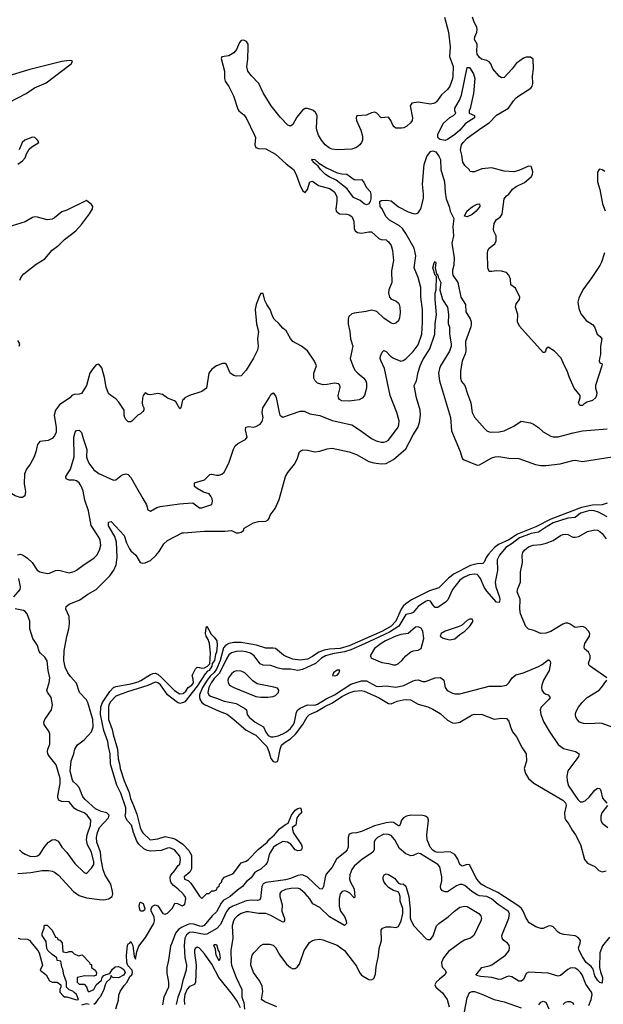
# Model space of a CAD drawing. Header units: inches. Extents: x 1449094 to 1618372, y 389908 to 534307.
# Tile 104 of 256: x 1488666 to 1493418, y 445791 to 453810. Entities that reach past the tile are written whole.
import ezdxf

# ---------------------------------------------------------------- set-up
doc = ezdxf.new("R2010")
doc.units = ezdxf.units.IN
doc.header["$MEASUREMENT"] = 0
for name, color, linetype in [('B4484', 7, 'Continuous'), ('B4485', 7, 'Continuous'), ('B4494', 7, 'Continuous'), ('B4495', 7, 'Continuous')]:
    doc.layers.add(name, color=color, linetype=linetype)

msp = doc.modelspace()

# ---------------------------------------------------------------- linework, layer by layer
at = {"layer": 'B4484', "color": 5}
for points, elevation in [([(1488707, 450000), (1488712.3, 449967.7), (1488709, 449931), (1488690, 449918), (1488670, 449918.8), (1488630, 449933.4), (1488532.4, 449992.4), (1488493.4, 450000)], 580), ([(1488649.6, 449450.4), (1488670, 449456.3), (1488689.3, 449450.7), (1488730, 449424.6), (1488766.7, 449390), (1488807.6, 449327.6), (1488830, 449312.9), (1488890, 449300.3), (1488910, 449302.4), (1488956.9, 449323.1), (1488985.5, 449325.5), (1489070, 449306), (1489110, 449316.4), (1489130, 449327), (1489190, 449372), (1489270, 449423.1), (1489294.7, 449450), (1489316.4, 449490), (1489326.9, 449530), (1489321.7, 449570), (1489310, 449596.2), (1489248.4, 449690), (1489227.1, 449810), (1489196.1, 449896.1), (1489181.7, 449970), (1489170.9, 450000)], 560), ([(1489617.6, 450000), (1489670, 449910.7), (1489697.5, 449857.5), (1489710, 449818), (1489730, 449806.3), (1489783.5, 449836.5), (1489810, 449844.8), (1489967.2, 449867.2), (1490000, 449869.5)], 560), ([(1488650, 446857.3), (1488755.6, 446864.4), (1488850, 446880.6), (1488900.9, 446880.9), (1488930, 446875.9), (1488950, 446867.3), (1488981.9, 446841.9), (1489104, 446710), (1489150, 446676), (1489210, 446657.5), (1489316.4, 446643.6), (1489350, 446642), (1489390, 446649.4), (1489420.4, 446670), (1489425.5, 446690), (1489422.3, 446710), (1489407.4, 446770), (1489363.3, 446843.3), (1489347.1, 446887.1), (1489329.7, 446970), (1489323.6, 447030), (1489294.8, 447110), (1489290.7, 447150), (1489298.5, 447190), (1489317, 447230), (1489389.2, 447310), (1489395, 447330), (1489375.4, 447350), (1489330, 447359.9), (1489282.1, 447382.1), (1489198, 447458), (1489181.6, 447481.6), (1489150, 447556.3), (1489130, 447582.1), (1489103.2, 447603.2), (1489095, 447615), (1489077.8, 447690), (1489085.9, 447774.1), (1489107.2, 447830), (1489113.9, 447870), (1489135.9, 447904.1), (1489190, 447945.4), (1489249.8, 448010), (1489263.4, 448050), (1489261.2, 448110), (1489221.6, 448250), (1489209.9, 448270), (1489151.8, 448330), (1489130, 448406), (1489079.5, 448459.5), (1489058.4, 448490), (1489036.6, 448536.6), (1489025, 448590), (1489029.2, 448670.8), (1489050, 448786), (1489066.4, 448850), (1489071.1, 448891.1), (1489068.4, 448948.4), (1489042.9, 449010), (1489043.7, 449030), (1489069, 449050), (1489155.9, 449084.1), (1489221.6, 449130), (1489290, 449169), (1489400.3, 449279.7), (1489433, 449327), (1489450.8, 449369.2), (1489460.6, 449430), (1489454.1, 449554.1), (1489439.8, 449599.8), (1489390, 449688), (1489390, 449717.3), (1489410, 449723.1), (1489517.6, 449610), (1489536.9, 449550), (1489560.3, 449500.3), (1489570, 449485.3), (1489612.2, 449450), (1489648.2, 449388.2), (1489670, 449383.6), (1489687.1, 449387.1), (1489730, 449406.3), (1489774.9, 449445.1), (1489802.4, 449477.6), (1489839.6, 449540.4), (1489870, 449568.7), (1489990, 449630.8), (1490000, 449631.6)], 540), ([(1488618.3, 449110), (1488669.7, 449170), (1488673.3, 449190), (1488658.6, 449258.6)], 560), ([(1488663.7, 447050), (1488683.8, 447030), (1488710, 447013.1), (1488750, 446998.3), (1488790, 446994.9), (1488810, 446999.6), (1488830, 447013.4), (1488870, 447074.9), (1488899.7, 447110), (1488930, 447129.1), (1488952, 447132), (1488978.6, 447118.6), (1489010.3, 447070), (1489050, 447027.4), (1489116.4, 446936.4), (1489190, 446864), (1489210, 446854.8), (1489250, 446898.7), (1489270, 446928.2), (1489270, 446952), (1489249.9, 447030), (1489218.7, 447090), (1489210.9, 447130), (1489214.4, 447170), (1489243.9, 447250), (1489245, 447290), (1489216.1, 447330), (1489191.1, 447350), (1489130, 447373.8), (1489110, 447387.6), (1489070, 447439.1), (1489010, 447441.8), (1488986.6, 447450), (1488977.8, 447470), (1488977.3, 447490), (1488996.2, 447590), (1488994.7, 447630), (1488961.8, 447741.8), (1488907.8, 447807.8), (1488895.1, 447830), (1488891.8, 447850), (1488895.8, 447870), (1488912.8, 447910), (1488912.3, 447990), (1488905.4, 448010), (1488865.1, 448070), (1488863, 448090), (1488869.7, 448110), (1488926, 448190), (1488933.6, 448230), (1488923.6, 448290), (1488893, 448333), (1488888.4, 448348.4), (1488906, 448410), (1488912.2, 448450), (1488896.8, 448510), (1488888.6, 448588.6), (1488870, 448618.4), (1488834.5, 448650), (1488824.7, 448664.7), (1488810, 448713.2), (1488773.3, 448770), (1488749.6, 448850), (1488748.2, 448910), (1488728.2, 448970), (1488711.6, 448990), (1488696.9, 448996.9), (1488630, 449011.2)], 560), ([(1490000, 446686), (1489996.9, 446690), (1489955.1, 446730), (1489917.4, 446757.4), (1489899.3, 446779.3), (1489893.9, 446793.9), (1489892.7, 446827.3), (1489896.8, 446843.2), (1489930, 446880.3), (1489957.7, 446922.3), (1489970, 446931), (1489976.1, 446970), (1489970, 446996.9), (1489927.8, 447050), (1489890, 447064.5), (1489870, 447062.4), (1489817.3, 447042.7), (1489730, 447037.4), (1489703.1, 447043.1), (1489677, 447057), (1489636.2, 447096.2), (1489620.2, 447120.2), (1489591.7, 447190), (1489576.5, 447250), (1489545.2, 447285.2), (1489531, 447310), (1489526.3, 447330), (1489530.8, 447350), (1489529.7, 447390), (1489490.8, 447510), (1489456.9, 447576.9), (1489405.5, 447745.5), (1489401.8, 447830), (1489388.3, 447890), (1489385.2, 447930), (1489350, 448021.6), (1489324.4, 448150), (1489327, 448213), (1489341.2, 448250), (1489401.4, 448338.6), (1489429, 448371), (1489450, 448380.2), (1489570, 448401.1), (1489630, 448417.5), (1489652.6, 448427.4), (1489730, 448477.1), (1489750, 448485.5), (1489770, 448487.1), (1489790, 448479), (1489824.5, 448450), (1489925.8, 448345.8), (1489970, 448320.5), (1489997.1, 448322.9), (1490000, 448325.4)], 520), ([(1490000, 448250.2), (1489990, 448245.1), (1489970, 448241.4), (1489950, 448249.8), (1489870, 448310.9), (1489813.2, 448393.2), (1489790, 448409.8), (1489770, 448415), (1489710, 448387.9), (1489544.8, 448335.2), (1489450, 448299.8), (1489405, 448255), (1489392, 448230), (1489389.4, 448210.6), (1489390.2, 448110), (1489420.2, 448030), (1489428, 447988), (1489461.8, 447870), (1489467.1, 447790), (1489479.8, 447750), (1489485.4, 447710), (1489516.3, 447610), (1489556.7, 447516.7), (1489567.3, 447467.3), (1489594.2, 447410), (1489619.6, 447339.6), (1489647.6, 447230), (1489656.5, 447210), (1489668.4, 447188.4), (1489729.5, 447129.5), (1489790, 447138.7), (1489850, 447157.4), (1489910, 447145.2), (1489935, 447135), (1489995, 447095), (1490000, 447089.7)], 520), ([(1489450, 445754.8), (1489470, 445824.7), (1489473.7, 445866.3), (1489484.9, 445895.1), (1489516.1, 445943.9), (1489542, 445970), (1489563.3, 446016.7), (1489579, 446030), (1489584, 446050), (1489582, 446070), (1489546.3, 446106.3), (1489539.5, 446130), (1489535.1, 446190), (1489543.6, 446270), (1489550, 446282.8), (1489562, 446290), (1489570, 446302), (1489587.3, 446270), (1489598.8, 446178.8), (1489610, 446158), (1489620.8, 446219.2), (1489636.6, 446263.4), (1489690, 446334.9), (1489757.2, 446450), (1489764, 446470), (1489762, 446502), (1489738, 446550), (1489738, 446570), (1489748, 446590), (1489770, 446602), (1489790, 446592), (1489831.6, 446531.6), (1489850, 446524.7), (1489870, 446532), (1489910, 446574), (1489930, 446614), (1489950, 446612), (1489990, 446592), (1490000, 446599)], 520), ([(1488654, 446330), (1488670, 446324.7), (1488730, 446322), (1488750, 446311), (1488756, 446296), (1488814.8, 446230), (1488826, 446210), (1488851, 446110), (1488834, 446070), (1488882, 446030), (1488910, 445982), (1488931.6, 445971.6), (1488970, 445970.8), (1489002, 445950), (1489002, 445930), (1488992, 445910), (1488992, 445890), (1489019.6, 445859.6), (1489030, 445852), (1489051.1, 445851.1), (1489130, 445826), (1489146, 445830), (1489128, 445870), (1489110, 445888), (1489098, 445898), (1489069.1, 445909.1), (1489046, 445930), (1489048.4, 445971.6), (1489025.2, 446030), (1489018, 446078), (1489008, 446092), (1489002, 446142), (1488970, 446148), (1488968, 446168), (1488930, 446195.3), (1488895.3, 446230), (1488886.3, 446246.3), (1488882, 446302), (1488849.3, 446350), (1488849, 446371), (1488866, 446410), (1488866, 446430), (1488870, 446434), (1488890, 446434), (1488930, 446394), (1488958, 446338), (1488970, 446334), (1488978, 446318), (1488992.7, 446312.7), (1489011.6, 446291.6), (1489018, 446218), (1489050, 446214), (1489070, 446222), (1489090, 446222), (1489110, 446202), (1489145.4, 446185.4), (1489174, 446194), (1489234, 446130), (1489238, 446118), (1489250, 446114), (1489252, 446090), (1489281, 446070), (1489290.8, 446050), (1489290, 446029.2), (1489270, 446021.2), (1489196.9, 446023.1), (1489134, 446010), (1489134, 445970), (1489150, 445954), (1489190, 445954), (1489210, 445934), (1489221, 445901), (1489230, 445892), (1489270, 445911.3), (1489289.5, 445950.5), (1489333.6, 445986.4), (1489339, 446010), (1489350, 446024.7), (1489370, 446034.8), (1489399, 446041), (1489423.2, 446076.8), (1489444.7, 446095.3), (1489470, 446098), (1489490.9, 446090.9), (1489514.4, 446074.4), (1489526, 446050), (1489512.5, 446027.5), (1489470, 446005.2), (1489428.4, 446008.4), (1489415.3, 446015.3), (1489410, 446026), (1489402, 445998), (1489372, 445970), (1489362, 445950), (1489352, 445910), (1489325.4, 445854.6), (1489302, 445830), (1489282, 445798), (1489270, 445788)], 520), ([(1490000, 446423.3), (1489983.7, 446416.3), (1489959.9, 446400.1), (1489936.1, 446370), (1489903.8, 446290), (1489895.3, 446264.7), (1489878, 446150), (1489864, 446090), (1489865.2, 446045.2), (1489878, 445970), (1489878, 445930), (1489839.1, 445850), (1489830, 445786)], 520), ([(1490000, 446000.8), (1489995.2, 445984.8), (1489978.9, 445910), (1489954.6, 445850), (1489939, 445790)], 540), ([(1489231.1, 445788.9), (1489210, 445794), (1489170, 445784)], 520)]:
    msp.add_lwpolyline(points, dxfattribs=dict(at, elevation=elevation))
at = {"layer": 'B4484', "color": 5, "elevation": 520}
msp.add_lwpolyline([(1489670, 446548), (1489648.7, 446548.7), (1489644, 446564), (1489639, 446590), (1489644, 446616), (1489650, 446622), (1489670.9, 446610.9), (1489684.7, 446570), (1489682, 446558)], close=True, dxfattribs=at)
at = {"layer": 'B4485', "color": 5}
for points, elevation in [([(1488510, 453099.9), (1488718, 453210), (1488785.4, 453254.6), (1488882.7, 453297.3), (1489084.9, 453450), (1489096, 453470), (1489090, 453476), (1489070, 453479.1), (1489010.3, 453470.3), (1488750, 453405.2), (1488550, 453345.2)], 580), ([(1488650, 452634), (1488690, 452661.2), (1488710, 452685.2), (1488721.3, 452718.7), (1488743.6, 452756.4), (1488764.4, 452775.6), (1488821, 452810), (1488810.7, 452830), (1488790, 452850.6), (1488770, 452852.4), (1488707.3, 452830), (1488686, 452810), (1488662, 452750)], 580), ([(1488666, 451690), (1488681.1, 451718.9), (1488700.3, 451739.7), (1488800.4, 451819.6), (1488870, 451863.5), (1488930, 451932.2), (1488985, 451975), (1489030, 452021), (1489123.7, 452090), (1489170, 452141.6), (1489234.4, 452230), (1489259.1, 452270), (1489260.7, 452290), (1489250, 452306), (1489210, 452338.8), (1489050, 452258.5), (1489010, 452246.3), (1488950, 452196.1), (1488930, 452185.2), (1488890, 452179.1), (1488810, 452202), (1488790, 452203.6), (1488770, 452198.3), (1488710, 452162.8), (1488570, 452119.5)], 580), ([(1488663.1, 451150), (1488666.7, 451170), (1488650, 451197)], 580), ([(1490000, 450718.1), (1489992, 450710), (1489979, 450650), (1489970, 450641), (1489938, 450698), (1489926.6, 450706.6), (1489868.5, 450728.5), (1489830, 450758), (1489790, 450766.8), (1489730, 450756), (1489710, 450758.8), (1489688.7, 450771.3), (1489672.7, 450750), (1489667.2, 450727.2), (1489663.7, 450690), (1489666.6, 450670), (1489676, 450650), (1489676, 450630), (1489670, 450618), (1489650, 450598.8), (1489629.5, 450590.5), (1489579.8, 450540.3), (1489570, 450534.4), (1489550, 450534.9), (1489530, 450553.4), (1489521.7, 450570), (1489517, 450590), (1489517.1, 450630), (1489474.7, 450694.7), (1489450, 450722.8), (1489408.1, 450748.1), (1489390, 450766), (1489370, 450816), (1489356.1, 450896.1), (1489335.9, 450975.9), (1489310, 451004.7), (1489290, 450998), (1489270, 450978), (1489238, 450930), (1489208.8, 450831.2), (1489170, 450766), (1489150, 450759.1), (1489110, 450757.3), (1489091.8, 450748.2), (1489073.2, 450730), (1488990, 450672), (1488957.2, 450630), (1488945.7, 450590), (1488964.4, 450490), (1488962.4, 450450), (1488950, 450420.7), (1488930, 450398), (1488897.1, 450382.9), (1488830, 450374.4), (1488810, 450350.8), (1488798.2, 450290), (1488784.8, 450250), (1488751.8, 450190), (1488720.3, 450150), (1488704.5, 450110), (1488702, 450030), (1488707, 450000)], 580), ([(1489170.9, 450000), (1489167.3, 450010), (1489150, 450038.7), (1489130, 450054.6), (1489110, 450059.5), (1489070, 450059.4), (1489044.2, 450070), (1489042.6, 450090), (1489081, 450150), (1489108.7, 450250), (1489106.5, 450410), (1489119.2, 450450), (1489130, 450463.1), (1489150, 450465.7), (1489169.2, 450449.2), (1489184.6, 450390), (1489213.1, 450310), (1489211.1, 450250), (1489215.8, 450230), (1489230, 450197.4), (1489270, 450143.1), (1489310, 450114.6), (1489430, 450060.7), (1489450, 450062.8), (1489490, 450096), (1489510, 450106), (1489530, 450111), (1489550, 450106), (1489570, 450081), (1489617.6, 450000)], 560)]:
    msp.add_lwpolyline(points, dxfattribs=dict(at, elevation=elevation))
at = {"layer": 'B4494', "color": 5}
for points, elevation in [([(1490000, 449631.6), (1490170, 449644.1), (1490335.7, 449644.3), (1490391, 449651), (1490430, 449631.3), (1490450, 449631), (1490470, 449636), (1490488.7, 449650), (1490494, 449670), (1490570, 449713), (1490610, 449723.1), (1490670, 449725.3), (1490690, 449735.5), (1490698.9, 449750), (1490705.2, 449774.8), (1490747.4, 449830), (1490777.8, 449902.2), (1490805.5, 450000)], 540), ([(1490000, 449869.5), (1490074.7, 449874.7), (1490130, 449833.4), (1490150, 449834), (1490230, 449862.8), (1490236.2, 449890), (1490232.1, 449907.9), (1490223.7, 449930), (1490210, 449949.2), (1490162.7, 449962.7), (1490110, 449993.2), (1490101.6, 450000)], 560), ([(1493450, 449872.8), (1493410, 449857.5), (1493330, 449857.3), (1493241.7, 449838.3), (1492990, 449742.7), (1492870, 449681), (1492719.9, 449620.1), (1492650, 449574.6), (1492565.3, 449534.7), (1492531.5, 449510), (1492483.1, 449456.9), (1492465, 449430), (1492448.3, 449391.7), (1492438, 449382), (1492390, 449378.4), (1492336.6, 449363.4), (1492203.9, 449296.1), (1492158.8, 449261.2), (1492078.1, 449181.9), (1492002.8, 449157.2), (1491855.7, 449084.3), (1491810, 449052.9), (1491787.5, 449032.5), (1491771.5, 449008.5), (1491729.4, 448910), (1491690.1, 448870), (1491621.6, 448830), (1491347.9, 448710), (1491275.8, 448690), (1491190, 448683.4), (1491145.8, 448674.2), (1491102.2, 448657.8), (1491050, 448622.7), (1491010, 448602.8), (1490950, 448593.1), (1490890, 448603), (1490840.7, 448620.7), (1490815.5, 448635.5), (1490750, 448687.7), (1490730, 448691.8), (1490670, 448691.9), (1490595.8, 448715.8), (1490470, 448737.5), (1490410, 448738.1), (1490370, 448728.2), (1490344.9, 448715.1), (1490325.9, 448694.1), (1490299.3, 448590), (1490270, 448519.9), (1490250, 448491.9), (1490217.1, 448462.9), (1490191.4, 448430), (1490155.7, 448370), (1490131.1, 448310), (1490129, 448290), (1490134.5, 448270), (1490149.3, 448249.3), (1490170, 448231.9), (1490290, 448177.1), (1490354.5, 448154.5), (1490410, 448111.7), (1490510, 448022.9), (1490590, 447981.6), (1490677.3, 447890), (1490695.8, 447850), (1490710, 447791.5), (1490730, 447768.7), (1490750, 447761.9), (1490768.3, 447771.7), (1490786.8, 447870), (1490799.3, 447900.7), (1490819.3, 447920.7), (1490870, 447951.7), (1490912.6, 447990), (1490971.3, 448070), (1491007.9, 448132.1), (1491025, 448150), (1491083.2, 448176.8), (1491150, 448217.1), (1491212.5, 448247.5), (1491290, 448297.8), (1491350, 448328.7), (1491390, 448342.4), (1491445.6, 448345.6), (1491470, 448342.5), (1491588.4, 448290), (1491670, 448240.7), (1491690, 448239.2), (1491739.8, 448260.2), (1491790, 448271.7), (1491814.3, 448274.3), (1491849.5, 448269.5), (1491910, 448234.7), (1491990, 448213.2), (1492030, 448193.7), (1492090, 448158.6), (1492150, 448105.3), (1492190, 448083.9), (1492210, 448080.8), (1492250, 448089.4), (1492350, 448149.1), (1492370, 448154.4), (1492431.3, 448151.3), (1492530, 448112.7), (1492590, 448120.4), (1492630, 448117.3), (1492650, 448096), (1492662.6, 448050), (1492679.5, 448010), (1492710.3, 447970), (1492758.4, 447878.4), (1492790.4, 447830.4), (1492793, 447770), (1492773, 447710), (1492783.8, 447670), (1492810.5, 447630), (1492851.7, 447591.7), (1493090, 447452.3), (1493110, 447431.8), (1493115.5, 447410), (1493102, 447350), (1493106.4, 447306.4), (1493112.4, 447290), (1493138.7, 447258.7), (1493163.8, 447210), (1493192.2, 447170), (1493232.3, 447092.3), (1493264.1, 446970), (1493290, 446940.7), (1493350, 446912.2), (1493381.2, 446881.2), (1493410, 446870.6), (1493442.7, 446877.3)], 540), ([(1493450, 449760.2), (1493380, 449800), (1493345.1, 449810), (1493310, 449812.4), (1493233.4, 449790), (1493190, 449756.1), (1493130, 449751), (1493010, 449711.1), (1492938.5, 449670), (1492890, 449635.2), (1492830, 449626.3), (1492736.3, 449590), (1492676.8, 449543.2), (1492624.9, 449510), (1492572.9, 449450), (1492553.1, 449410), (1492556.7, 449323.3), (1492538.4, 449230), (1492544.5, 449190), (1492572.7, 449107.3), (1492575.5, 449084.5), (1492570, 449062.9), (1492550, 449066.6), (1492470, 449155.9), (1492448.8, 449188.8), (1492418, 449258), (1492401, 449281), (1492390, 449290.5), (1492370, 449294.8), (1492330, 449287.7), (1492286.8, 449270), (1492250, 449246.3), (1492190, 449168.4), (1492153.7, 449086.3), (1492134, 449066), (1492070, 449023.5), (1492050, 449023.8), (1492030, 449044.7), (1492010, 449075.5), (1491990, 449078.3), (1491970, 449071.8), (1491910, 449031.6), (1491870, 448982.2), (1491850, 448973.6), (1491810, 448966.4), (1491753.3, 448870), (1491678.1, 448822), (1491474.4, 448725.6), (1491362.2, 448677.9), (1491310, 448660.6), (1491214.2, 448645.8), (1491155.2, 448630), (1491123.4, 448610), (1491074.2, 448565.8), (1490970, 448518.4), (1490930, 448509.9), (1490870, 448519.1), (1490810, 448521.2), (1490770, 448528.6), (1490710, 448549.1), (1490650, 448554), (1490625.1, 448565.1), (1490574.9, 448630), (1490545.4, 448650), (1490510, 448661.5), (1490470, 448666.6), (1490430, 448664.7), (1490390, 448654.2), (1490370, 448636.5), (1490350, 448603.2), (1490292.7, 448487.3), (1490250, 448443.6), (1490225.4, 448410), (1490205.9, 448370), (1490198.8, 448330), (1490205.1, 448310), (1490219.4, 448299.4), (1490270, 448284.2), (1490330, 448258.8), (1490430, 448239.6), (1490499.7, 448199.7), (1490511.8, 448190), (1490519.1, 448150), (1490533.8, 448130), (1490582.6, 448090), (1490651.1, 448051.1), (1490670, 448007.9), (1490690, 447980.2), (1490710, 447969.5), (1490730, 447968.9), (1490770, 447978.4), (1490810, 447994.7), (1490838, 448010), (1490870, 448036.6), (1490895.8, 448070), (1490905, 448090), (1490919.2, 448170), (1490930.9, 448189.1), (1490950, 448204), (1491010, 448229.5), (1491066.9, 448226.9), (1491090, 448235.4), (1491161.4, 448278.6), (1491229.4, 448310), (1491361.9, 448398), (1491450, 448424.5), (1491490, 448426.5), (1491570, 448382.5), (1491590, 448377.9), (1491650, 448384.3), (1491730, 448374.6), (1491794, 448386), (1491870, 448426), (1491890, 448431.1), (1491910, 448432.2), (1491950, 448420.2), (1491970, 448419.7), (1492049.3, 448450), (1492090, 448451.4), (1492104.7, 448444.7), (1492118.7, 448430), (1492132, 448370), (1492147.6, 448347.6), (1492190, 448324.6), (1492210, 448319.5), (1492250, 448319.5), (1492490, 448382.9), (1492590, 448382.3), (1492629.8, 448390.2), (1492650, 448408.2), (1492677.4, 448450), (1492706.5, 448473.5), (1492770, 448491.4), (1492890, 448540.9), (1492921.5, 448558.5), (1492970, 448597.3), (1492976, 448596), (1492986.1, 448586.1), (1492988, 448570), (1492978.5, 448510), (1492932.5, 448430), (1492917.5, 448390), (1492915.5, 448370), (1492918.5, 448350), (1492931, 448331), (1492950, 448317.3), (1492970.8, 448310), (1492986.4, 448290), (1492972.7, 448270), (1492912.7, 448210), (1492904.6, 448190), (1492909, 448150), (1492935.5, 448090), (1492976.7, 448016.7), (1493050, 447905.7), (1493095.3, 447875.3), (1493191.3, 447850), (1493222.8, 447830), (1493216.4, 447810), (1493203.1, 447790), (1493128.8, 447691.2), (1493122.2, 447650), (1493123.2, 447610), (1493135, 447570), (1493210, 447457.7), (1493230, 447440.9), (1493250, 447439.8), (1493270, 447447.8), (1493302.6, 447477.4), (1493350, 447535.3), (1493370, 447550.3), (1493390, 447548.2), (1493398.6, 447530), (1493413, 447470), (1493446, 447430)], 560), ([(1493447.7, 448450), (1493302.8, 448550), (1493297.3, 448570), (1493312, 448608), (1493311.9, 448631.9), (1493298, 448658), (1493265.1, 448685.1), (1493261.3, 448701.3), (1493267.4, 448730), (1493306, 448790), (1493308.8, 448810), (1493298, 448830), (1493270, 448859.3), (1493250, 448868.7), (1493190, 448859.3), (1493150, 448886.7), (1493130, 448894.9), (1493110, 448894.9), (1493090, 448887.6), (1492990, 448826), (1492950, 448812.7), (1492910, 448810.7), (1492854, 448834), (1492810, 448846.4), (1492787.1, 448867.1), (1492743.5, 448970), (1492737.6, 449010), (1492740.9, 449090), (1492716.5, 449150), (1492722.2, 449177.8), (1492744.4, 449230), (1492744.6, 449310), (1492759.5, 449390), (1492756.5, 449450), (1492762.6, 449470), (1492777, 449490), (1492810, 449516.8), (1492848.7, 449531.3), (1492910, 449536.5), (1492954.4, 449545.6), (1493010.7, 449569.3), (1493070, 449609.7), (1493090, 449617.4), (1493110, 449620.5), (1493130, 449617.4), (1493170, 449596.4), (1493190, 449594.2), (1493218.5, 449601.5), (1493290, 449642.2), (1493350, 449654.3), (1493370, 449651.3), (1493390, 449641.3), (1493410, 449624.2), (1493442.3, 449582.3)], 580), ([(1490000, 448325.4), (1490018.2, 448341.8), (1490036.9, 448370), (1490067.1, 448390), (1490080.3, 448410), (1490079.8, 448439.8), (1490069.6, 448470), (1490096.6, 448523.4), (1490110, 448535.5), (1490130, 448535.3), (1490149, 448529), (1490170, 448530.2), (1490196.4, 448543.6), (1490214.9, 448565.1), (1490219.7, 448650), (1490212.4, 448730), (1490202.2, 448762.2), (1490184, 448790), (1490178.3, 448810), (1490184, 448856), (1490190, 448871.3), (1490225.3, 448805.3), (1490250, 448782.3), (1490270.1, 448750.1), (1490275.4, 448715.4), (1490270, 448659.7), (1490260.8, 448639.2), (1490251.8, 448590), (1490234, 448566), (1490230, 448543.5), (1490207.9, 448510), (1490195.5, 448504.5), (1490176.5, 448483.5), (1490110, 448383.2), (1490010, 448255.3), (1490000, 448250.2)], 520), ([(1493490, 448048), (1493410, 448077.8), (1493390, 448080.7), (1493310, 448074.7), (1493258, 448078), (1493225.5, 448090), (1493206.4, 448110), (1493195.3, 448130), (1493191.8, 448150), (1493196, 448170), (1493217, 448210), (1493247, 448250), (1493287, 448290), (1493384.9, 448350), (1493404.9, 448370), (1493448, 448430)], 580), ([(1490000, 447089.7), (1490043.9, 447043.9), (1490066.5, 447006.5), (1490065.6, 446894.4), (1490052.5, 446867.5), (1490006.5, 446830), (1490008.9, 446810), (1490038.2, 446798.2), (1490058.7, 446778.7), (1490130, 446670.8), (1490150, 446652), (1490190, 446692), (1490210, 446694), (1490230, 446714), (1490250, 446714), (1490270, 446722), (1490276.4, 446743.6), (1490290, 446754), (1490293.2, 446770), (1490310, 446786.8), (1490315.3, 446804.7), (1490334.9, 446825.1), (1490394, 446850), (1490410, 446862.8), (1490470, 446942), (1490510, 446956), (1490530, 446970.8), (1490608.3, 447051.7), (1490680.9, 447110), (1490702.7, 447137.3), (1490740.7, 447170), (1490780.4, 447219.6), (1490830, 447255.8), (1490853.4, 447266.6), (1490879.6, 447330), (1490910, 447370.6), (1490930, 447385.5), (1490950, 447392), (1490959.1, 447379.1), (1490962, 447350), (1490938, 447330), (1490923.1, 447310), (1490916, 447250), (1490884, 447230), (1490894, 447190), (1490960.5, 447090), (1490967.3, 447070), (1490961, 447050), (1490950, 447042.7), (1490930, 447040.9), (1490910, 447049.3), (1490874.7, 447094.7), (1490848, 447110), (1490810, 447115.6), (1490759.1, 447090), (1490733.4, 447070), (1490708.2, 447030), (1490697.3, 447010), (1490683.8, 446950), (1490670.4, 446930), (1490630, 446891.3), (1490601.4, 446878.6), (1490578.7, 446861.3), (1490550, 446820.5), (1490512.7, 446790), (1490481, 446750), (1490439, 446721), (1490379.5, 446670), (1490322.6, 446637.4), (1490305.4, 446614.6), (1490270, 446543.8), (1490233.1, 446510), (1490168.1, 446431.9), (1490150, 446424.9), (1490133.8, 446426.2), (1490083.5, 446443.5), (1490050, 446444.8), (1490000, 446423.3)], 520), ([(1493453.1, 447410), (1493406.3, 447350), (1493398, 447322), (1493399.7, 447290), (1493410, 447267.4), (1493454.6, 447230)], 560), ([(1493470, 446338), (1493413, 446267), (1493391, 446210), (1493388.2, 446090), (1493394.6, 446054.6), (1493411.6, 446010), (1493410, 445964), (1493390, 445967.6), (1493370, 445986.9), (1493350, 446022.9), (1493337, 446077), (1493318.8, 446098.8), (1493280.2, 446130), (1493250, 446177.7), (1493222.8, 446230), (1493217.8, 446250), (1493230.7, 446290), (1493231.6, 446310), (1493214.7, 446334.7), (1493190, 446347.2), (1493098.2, 446358.2), (1493067.6, 446367.6), (1493050, 446377.6), (1493010, 446422), (1492990, 446429.6), (1492970, 446427), (1492930, 446409.4), (1492910, 446409.4), (1492870, 446422.9), (1492814, 446454), (1492790, 446492), (1492765.9, 446550), (1492752.8, 446570), (1492730.9, 446590.9), (1492560.5, 446700.5), (1492456.8, 446750), (1492424.9, 446770), (1492389.3, 446810), (1492330, 446926.9), (1492310, 446928.9), (1492270, 446917.1), (1492261.3, 446921.3), (1492249.8, 446930), (1492233.7, 446973.7), (1492210, 447009.7), (1492172.5, 447032.5), (1492070, 447028.4), (1492050, 447033.7), (1492030, 447045.8), (1492008.8, 447070), (1491984.4, 447130), (1491981.3, 447170), (1491994.1, 447290), (1491989.2, 447310), (1491970, 447322.9), (1491950, 447327.2), (1491850, 447332.1), (1491815.6, 447324.4), (1491791.7, 447310), (1491774.6, 447290), (1491764.4, 447255.6), (1491755.3, 447244.7), (1491750, 447243.1), (1491710.5, 447270.5), (1491690, 447273.7), (1491650, 447269.1), (1491556.6, 447243.4), (1491450, 447197.5), (1491410, 447186.4), (1491370, 447184.1), (1491350, 447176.3), (1491340.2, 447150), (1491340.2, 447070), (1491333.4, 447050), (1491315.6, 447030), (1491245.9, 446974.1), (1491211.5, 446908.5), (1491161.2, 446850), (1491152.6, 446827.4), (1491139, 446750), (1491130, 446728.3), (1491110, 446732), (1491010, 446827.2), (1490970, 446844.7), (1490930, 446839.2), (1490870, 446814.3), (1490830, 446803.8), (1490670, 446782.7), (1490649.1, 446770.9), (1490638.7, 446750), (1490626.3, 446653.7), (1490617.7, 446642.3), (1490603.7, 446636.3), (1490550, 446639.2), (1490510, 446633.6), (1490401.8, 446590), (1490370, 446571.9), (1490350, 446545.6), (1490300.3, 446439.7), (1490271.7, 446408.3), (1490190, 446362.8), (1490170, 446359.1), (1490070, 446377.9), (1490050, 446376.1), (1490023.7, 446356.2), (1490011.3, 446328.7), (1490006.4, 446270), (1490011.8, 446171.8), (1490023.3, 446110), (1490020.8, 446070), (1490000, 446000.8)], 540), ([(1493300.3, 445779.7), (1493319.9, 445830), (1493326.8, 445870), (1493323.4, 445890), (1493275.8, 445955.8), (1493246.2, 446030), (1493231.6, 446050), (1493210, 446072.4), (1493190, 446084.4), (1493170, 446088), (1493150, 446084.8), (1493130, 446074.8), (1493070, 446025.1), (1493050, 446020.5), (1492970, 446044.7), (1492810, 446053), (1492790, 446040.7), (1492767.4, 445992.6), (1492750, 445979.1), (1492730, 445979.8), (1492673.9, 446013.9), (1492650, 446019.8), (1492630, 446015.5), (1492590, 445995.8), (1492570, 445992.3), (1492509.9, 446009.9), (1492417.8, 446017.8), (1492386, 446026), (1492383.6, 446030), (1492429.8, 446090.2), (1492490, 446102.7), (1492510, 446111), (1492621.1, 446190), (1492650.6, 446230), (1492655.7, 446250), (1492651.9, 446271.9), (1492637.4, 446290), (1492609.7, 446310), (1492594.3, 446330), (1492591.1, 446350), (1492650, 446493), (1492654.5, 446530), (1492643.7, 446550), (1492563.4, 446603.4), (1492509, 446650), (1492470, 446668.9), (1492410, 446674.8), (1492390, 446681.6), (1492348.8, 446708.8), (1492290, 446757.4), (1492270, 446766), (1492250, 446765.3), (1492223.9, 446756.1), (1492150, 446706), (1492130, 446705.8), (1492110, 446714.7), (1492095.8, 446730), (1492092.4, 446750), (1492104.9, 446795.1), (1492104.2, 446830), (1492086.1, 446910), (1492070, 446929.8), (1491930, 447015.5), (1491910, 447020.5), (1491870, 447002.7), (1491850, 447001.2), (1491810, 447016.8), (1491758.5, 447058.5), (1491721, 447130), (1491690, 447165.3), (1491670, 447174.9), (1491630, 447175.2), (1491579, 447150), (1491559.7, 447130), (1491553, 447110), (1491553.4, 447050), (1491542, 447030), (1491450, 446967.3), (1491390, 446915.1), (1491370, 446889.6), (1491355.5, 446844.5), (1491352.5, 446810), (1491358.1, 446790), (1491390.5, 446730), (1491395.4, 446664.6), (1491390, 446658), (1491354.8, 446694.8), (1491330, 446710.5), (1491310, 446714), (1491293.4, 446710), (1491276.2, 446690), (1491266.4, 446650), (1491268.3, 446590), (1491279.7, 446550), (1491310, 446507.2), (1491325.4, 446470), (1491326, 446450), (1491310, 446432.8), (1491190, 446504), (1491110, 446579.4), (1491052.6, 446610), (1491028.2, 446650), (1490990, 446694.2), (1490950, 446727.8), (1490930, 446735.4), (1490873.2, 446733.2), (1490830, 446725), (1490796.5, 446710), (1490785.8, 446694.2), (1490785.1, 446670), (1490802.2, 446602.2), (1490800.8, 446550), (1490823, 446490), (1490823.7, 446470), (1490817.8, 446462.2), (1490810, 446459.1), (1490710, 446514.5), (1490671.6, 446530), (1490610, 446531.5), (1490530, 446545), (1490510, 446543.8), (1490470.2, 446530), (1490438.8, 446510), (1490418, 446490), (1490406.3, 446470), (1490397.2, 446430), (1490403, 446330), (1490386.8, 446230), (1490387.5, 446130), (1490390.6, 446110), (1490427.7, 446010), (1490476.3, 445910), (1490476, 445850), (1490490, 445804.9), (1490497.1, 445750)], 560), ([(1490761.1, 445770), (1490661.6, 445810), (1490634.9, 445830), (1490644.7, 445895.3), (1490639.6, 445939.6), (1490620.4, 445980.4), (1490571.1, 446051.1), (1490548.9, 446110), (1490550.2, 446150), (1490560.2, 446190), (1490571.8, 446210), (1490630, 446269.6), (1490650, 446280.7), (1490670, 446281.6), (1490700.1, 446280.1), (1490730, 446271.8), (1490750, 446254.5), (1490785.1, 446190), (1490837.5, 446117.5), (1490870, 446089.8), (1490890, 446080.4), (1490898.9, 446081.1), (1490910, 446082.6), (1490926, 446094), (1490943.6, 446116.4), (1490981.5, 446230), (1491025.9, 446294.1), (1491050, 446311.1), (1491070, 446316.9), (1491110, 446320.5), (1491135.8, 446315.8), (1491250, 446271.5), (1491310, 446228.4), (1491410, 446101.3), (1491434.5, 446050), (1491450, 446028.3), (1491510, 445993), (1491530, 445989.5), (1491550, 446002), (1491564.7, 446035.3), (1491570, 446095.3), (1491588.7, 446188.7), (1491594.6, 446245.4), (1491612.4, 446310), (1491610, 446395.3), (1491621, 446410), (1491650, 446422), (1491690, 446422), (1491730, 446415.1), (1491750, 446423.7), (1491772.7, 446470), (1491786.3, 446530), (1491785.3, 446570), (1491764.9, 446630), (1491764.9, 446670), (1491756.8, 446696.8), (1491747.5, 446707.5), (1491710, 446718.3), (1491670, 446742.4), (1491646.4, 446766.4), (1491631.4, 446790), (1491624.9, 446810), (1491625.5, 446830), (1491634, 446846), (1491650, 446853.8), (1491670, 446848.7), (1491717.3, 446817.3), (1491750, 446778), (1491770, 446768), (1491790, 446773.2), (1491810, 446754), (1491835.6, 446670), (1491846.3, 446566.3), (1491845.1, 446494.9), (1491850, 446475.3), (1491876, 446430), (1491974.8, 446325.2), (1491990, 446318.4), (1492010, 446319.5), (1492032, 446347.9), (1492060.7, 446430), (1492078.6, 446450), (1492156.1, 446503.9), (1492206.5, 446550), (1492250, 446580.9), (1492290, 446590.8), (1492310, 446586.2), (1492405.6, 446530), (1492422, 446510), (1492425.4, 446490), (1492420.4, 446470), (1492364.8, 446350), (1492336.9, 446330), (1492287.5, 446312.5), (1492261.9, 446298.1), (1492158.8, 446221.2), (1492117.4, 446170), (1492099.7, 446130), (1492103.1, 446103.1), (1492109.8, 446089.8), (1492129.5, 446070), (1492139.5, 446050), (1492127.3, 446030), (1492083.6, 445996.4), (1492057.4, 445970), (1492047.8, 445950), (1492053.6, 445930), (1492110, 445883.1), (1492147.1, 445830), (1492162.7, 445770)], 580), ([(1490000, 446599), (1490010, 446606), (1490019.6, 446650), (1490012.4, 446670), (1490000, 446686)], 520), ([(1490463.1, 445763.1), (1490436, 445816), (1490399.7, 445870), (1490288.3, 446010), (1490230, 446118.4), (1490170, 446201.7), (1490130, 446246.6), (1490110, 446257.1), (1490095.1, 446244.9), (1490089.1, 446230.9), (1490089, 446210), (1490103.3, 446110), (1490097.2, 445970), (1490089, 445951), (1490050, 445935), (1490030, 445915), (1490010, 445870.5), (1490004.2, 445830), (1490007.3, 445790)], 560), ([(1492289.5, 445730.5), (1492310, 445844.5), (1492330, 445885.6), (1492350, 445895.4), (1492370, 445893.7), (1492430, 445874), (1492530, 445829), (1492610, 445810.8), (1492750, 445763.1)], 580), ([(1492893.3, 445786.7), (1492910, 445809.3), (1492930, 445816.9), (1492950, 445809.4), (1492975.1, 445755.1)], 580), ([(1493092.4, 445790), (1493110, 445807.6), (1493130, 445813.7), (1493150, 445812.6), (1493170, 445802.7), (1493176.9, 445790)], 580)]:
    msp.add_lwpolyline(points, dxfattribs=dict(at, elevation=elevation))
for points, elevation in [([(1491910, 448864.2), (1491890, 448862.2), (1491830, 448812.1), (1491770, 448803.2), (1491730.4, 448790), (1491644.5, 448750), (1491608.3, 448730), (1491555.6, 448690), (1491518.8, 448630), (1491531.3, 448610), (1491614.9, 448574.9), (1491670, 448566.7), (1491710, 448555.3), (1491730, 448556.5), (1491750, 448567.2), (1491777.6, 448590), (1491811.8, 448630), (1491850, 448662), (1491870, 448670.7), (1491910, 448674.8), (1491934, 448690), (1491957.2, 448770), (1491949.5, 448830), (1491934.5, 448854.5)], 580), ([(1492330, 448928.7), (1492310, 448917.2), (1492263.1, 448876.9), (1492236.1, 448863.9), (1492131.3, 448828.7), (1492099.1, 448810), (1492090.7, 448790), (1492113.4, 448773.4), (1492143.6, 448763.6), (1492170, 448760.3), (1492210, 448768.7), (1492250, 448804), (1492290, 448830.8), (1492332.7, 448870), (1492359, 448910), (1492350, 448928)], 580), ([(1490430, 448506), (1490410, 448498.5), (1490390, 448483.5), (1490366.7, 448450), (1490361.7, 448430), (1490363.1, 448410), (1490375.5, 448390), (1490410.6, 448370), (1490590, 448299.1), (1490630, 448292.4), (1490686.6, 448293.4), (1490730, 448298), (1490750, 448306.9), (1490772.6, 448330), (1490776.9, 448350), (1490764.4, 448364.4), (1490734.8, 448374.8), (1490600, 448400), (1490564.9, 448424.9), (1490498.7, 448490), (1490470, 448504.7)], 580), ([(1491273.2, 448513.2), (1491250, 448513.2), (1491221, 448490), (1491214, 448470), (1491230, 448467.3), (1491250, 448471.3), (1491268.7, 448490)], 580), ([(1490290, 446145.7), (1490267.1, 446190), (1490259.3, 446239.3), (1490246.6, 446270), (1490250, 446278), (1490270, 446279.1), (1490283, 446230), (1490290, 446218.8), (1490298, 446170)], 540)]:
    msp.add_lwpolyline(points, close=True, dxfattribs=dict(at, elevation=elevation))
at = {"layer": 'B4495', "color": 5}
for points, elevation in [([(1492125.8, 453830), (1492157.6, 453710), (1492171.8, 453590), (1492165.6, 453510), (1492194.9, 453430), (1492193.9, 453353.9), (1492190, 453328), (1492170, 453268.5), (1492150, 453241.1), (1492101, 453199), (1492058.9, 453141.1), (1492046, 453130), (1492010, 453122.9), (1491910, 453139.7), (1491859.3, 453130), (1491846.9, 453110), (1491865.6, 453010), (1491860.9, 452990), (1491849.6, 452970.4), (1491818.3, 452941.7), (1491795.3, 452930), (1491774.1, 452925.9), (1491730, 452927.6), (1491716.5, 452936.5), (1491703.8, 452950), (1491688.3, 452988.3), (1491670, 453016), (1491610, 453011), (1491573.4, 453050), (1491556.7, 453056.7), (1491530, 453052.4), (1491490, 453031.6), (1491411.7, 453028.3), (1491405.7, 453010), (1491409.8, 452990), (1491444, 452910), (1491457.1, 452862.9), (1491456.9, 452830), (1491449.6, 452810), (1491435.1, 452790), (1491410, 452768.4), (1491370, 452754.4), (1491250, 452750.3), (1491210, 452755.3), (1491190, 452763.1), (1491154.9, 452790), (1491123.1, 452830), (1491100.3, 452870), (1491084.6, 452910), (1491081.7, 452930), (1491088.1, 453030), (1491074.9, 453054.9), (1491052.5, 453072.5), (1491010, 453088.2), (1490990, 453086.7), (1490970, 453074.6), (1490922.3, 453017.7), (1490890, 452957.3), (1490870, 452943), (1490850, 452950.4), (1490790, 453013.1), (1490714.3, 453110), (1490650, 453215.8), (1490614, 453290), (1490552.5, 453352.5), (1490522.6, 453390), (1490514.6, 453430), (1490523.9, 453490), (1490527.4, 453587.4), (1490525.5, 453610), (1490512.2, 453632.2), (1490490, 453644), (1490470, 453641.1), (1490456.2, 453623.8), (1490431.6, 453568.4), (1490410, 453541.6), (1490370, 453517.1), (1490312.3, 453507.7), (1490305.8, 453494.2), (1490335.1, 453390), (1490334.7, 453330), (1490338.7, 453310), (1490370, 453265.6), (1490407.3, 453190), (1490441.3, 453081.3), (1490450, 453067.1), (1490490, 453034.2), (1490510, 453009.7), (1490577.4, 452870), (1490585.1, 452850), (1490581, 452790), (1490588.7, 452768.7), (1490610, 452761.7), (1490670, 452757.7), (1490750, 452715), (1490835.9, 452635.9), (1490895.8, 452590), (1490918.7, 452550), (1490946, 452466), (1490970, 452419.6), (1490990, 452402), (1491010, 452426), (1491030, 452489.5), (1491050, 452494), (1491100.6, 452460.6), (1491190, 452434.3), (1491210, 452422.8), (1491230, 452404.4), (1491248.8, 452370), (1491249.8, 452330), (1491239.8, 452270), (1491242.7, 452250), (1491270, 452229.8), (1491330, 452226.2), (1491350, 452221), (1491370, 452208.2), (1491386.8, 452170), (1491389, 452110), (1491397.3, 452090), (1491417.7, 452077.7), (1491450, 452070.6), (1491510, 452083.1), (1491530, 452081.8), (1491590, 452027.2), (1491610, 452020.5), (1491650, 452016.4), (1491659.6, 452010), (1491670, 452002), (1491691.5, 451970), (1491703.1, 451930), (1491710.9, 451850), (1491695.1, 451765), (1491696.1, 451670), (1491672, 451610), (1491670, 451586), (1491677, 451550), (1491690, 451532.7), (1491730, 451519.7), (1491750, 451502), (1491755.3, 451490), (1491761.5, 451470), (1491764.1, 451424.1), (1491759, 451381), (1491750, 451357.1), (1491730, 451338.7), (1491710, 451333.7), (1491690, 451339.5), (1491630, 451379.3), (1491573.4, 451433.4), (1491530, 451444), (1491487.6, 451432.4), (1491390, 451421.3), (1491370, 451414.9), (1491347, 451393), (1491339.6, 451370), (1491340.5, 451330), (1491353.3, 451270), (1491359.6, 451210), (1491377.6, 451150), (1491356.2, 451050), (1491377.6, 450990), (1491396.2, 450956.2), (1491418.4, 450930), (1491467.8, 450890), (1491484.4, 450870), (1491489.8, 450849.8), (1491489.8, 450810), (1491473.6, 450750), (1491453.7, 450726.3), (1491430, 450713.2), (1491350, 450704.5), (1491290, 450706.9), (1491270, 450717.6), (1491261.5, 450730), (1491260.2, 450750), (1491275.6, 450815.6), (1491273.4, 450833.4), (1491263.1, 450843.1), (1491230, 450850.3), (1491170, 450838.5), (1491136.9, 450836.9), (1491090, 450850.5), (1491072.7, 450870), (1491062.4, 450890), (1491062.4, 450930), (1491082, 450990), (1491067.7, 451030), (1491010, 451113.4), (1490960.7, 451150), (1490890.3, 451190.3), (1490870, 451214), (1490836.5, 451276.5), (1490810, 451297.1), (1490777, 451337), (1490739.5, 451370), (1490727.6, 451390), (1490706.7, 451450), (1490679, 451490), (1490663, 451523), (1490650, 451578.8), (1490630, 451578.8), (1490618, 451562), (1490591.6, 451490), (1490584, 451450), (1490593.2, 451333.2), (1490610.8, 451270), (1490602.4, 451210), (1490607.3, 451150), (1490601.8, 451118.2), (1490570, 451053.4), (1490510, 450955.8), (1490470, 450910.4), (1490430, 450906.7), (1490410, 450911.6), (1490380.3, 450930), (1490350, 451002.8), (1490338, 451010), (1490318, 451010), (1490268.1, 450991.9), (1490230, 450963), (1490206, 450930), (1490186.6, 450810), (1490150, 450781.2), (1490050, 450750.2), (1490011.8, 450730), (1490000, 450718.1)], 580), ([(1493427.3, 451912.7), (1493404.2, 451835.8), (1493390, 451807.7), (1493325.8, 451710), (1493251, 451609), (1493218.5, 451541.5), (1493211.8, 451510), (1493218.6, 451458.6), (1493235.6, 451415.6), (1493279.7, 451359.7), (1493330, 451327.3), (1493347.3, 451310), (1493369.6, 451250), (1493393.3, 451230), (1493406.3, 451210), (1493396.8, 451150), (1493396.6, 451083.4), (1493386.3, 451050), (1493385.6, 451030), (1493390, 451015.3), (1493408.4, 451008.4), (1493406, 450990), (1493354.7, 450830), (1493355.1, 450810), (1493366.3, 450770), (1493364.4, 450750), (1493355.3, 450730), (1493331.4, 450708.6), (1493285.7, 450694.3), (1493260.6, 450679.4), (1493250, 450667.4), (1493227.6, 450667.6), (1493217.3, 450690), (1493230.6, 450729.4), (1493230.6, 450750), (1493182.4, 450810), (1493141, 450901), (1493125.3, 450950), (1493102.6, 450990), (1493074.7, 451054.7), (1493020.5, 451110), (1492970, 451142.8), (1492954, 451130), (1492949, 451110), (1492939.5, 451100.5), (1492930, 451099.1), (1492734.8, 451314.8), (1492719.6, 451350), (1492721.8, 451410), (1492703.6, 451470), (1492710, 451496), (1492735.5, 451530), (1492737.6, 451550), (1492703.4, 451623.4), (1492664.9, 451650), (1492663.4, 451696.6), (1492650.2, 451730), (1492630, 451750.7), (1492590, 451763), (1492550, 451764.8), (1492510, 451758), (1492490, 451759.1), (1492478, 451790), (1492475.3, 451910), (1492479.5, 451930), (1492490.4, 451950), (1492535.6, 451984.4), (1492547.1, 452010), (1492545.8, 452050), (1492527.5, 452087.5), (1492524.4, 452104.4), (1492529.3, 452150), (1492550, 452184.2), (1492577.4, 452202.6), (1492594, 452226), (1492610.2, 452350), (1492630, 452374.7), (1492650.4, 452390), (1492679.6, 452430), (1492710, 452450.6), (1492776.4, 452483.6), (1492831.7, 452530), (1492842.6, 452550), (1492843.7, 452570), (1492834, 452610), (1492830, 452614.8), (1492810, 452617.1), (1492730, 452580.9), (1492690, 452570.2), (1492610, 452577.3), (1492510, 452602.6), (1492430, 452596.5), (1492370, 452572.4), (1492350, 452570.7), (1492334.8, 452574.8), (1492326.8, 452590), (1492290, 452623.8), (1492274.4, 452650), (1492267, 452707), (1492255.6, 452750), (1492264.7, 452790), (1492277.1, 452810), (1492310, 452845.5), (1492425.5, 452930), (1492489.2, 452970.8), (1492550, 453033.6), (1492645.7, 453090), (1492688, 453150), (1492710, 453173.3), (1492730, 453190.9), (1492827.5, 453252.5), (1492838.4, 453270), (1492843.7, 453290), (1492840.8, 453350), (1492851.3, 453410), (1492847.5, 453487.5), (1492824.5, 453504.5), (1492790, 453503.8), (1492770, 453496.4), (1492710, 453454.4), (1492677.4, 453410), (1492610, 453339.1), (1492590, 453336.3), (1492570, 453350.7), (1492519.5, 453410), (1492501.5, 453450), (1492487.8, 453467.8), (1492470, 453478.8), (1492427, 453490), (1492410, 453502), (1492392, 453530), (1492387.5, 453550), (1492391.3, 453610), (1492370.2, 453650.2), (1492371.1, 453670), (1492387.8, 453710), (1492391.7, 453731.7), (1492389.3, 453750), (1492367.1, 453790), (1492352.4, 453830)], 580), ([(1490101.6, 450000), (1490090, 450009.3), (1490090, 450038), (1490170, 450062), (1490214.7, 450105.3), (1490230, 450108.7), (1490270, 450099.6), (1490290, 450100.2), (1490312.4, 450107.6), (1490330, 450123.8), (1490370, 450198), (1490408.2, 450311.8), (1490421.7, 450338.3), (1490442.7, 450357.3), (1490506, 450390), (1490518.4, 450410), (1490503.7, 450470), (1490507.6, 450492.4), (1490530, 450498), (1490570, 450492.2), (1490590, 450496.4), (1490623, 450517), (1490641.3, 450538.7), (1490648.4, 450570), (1490640.8, 450610), (1490645.5, 450650), (1490696.8, 450730), (1490710, 450758), (1490730, 450770.5), (1490750, 450747.3), (1490754.3, 450734.3), (1490777.8, 450610), (1490785.5, 450590), (1490810, 450573), (1490950, 450620.7), (1490982.7, 450622.8), (1491030, 450601.1), (1491110, 450587.6), (1491210, 450546.2), (1491370, 450510.3), (1491434.4, 450470), (1491530, 450398.9), (1491570, 450379.5), (1491609.6, 450370.4), (1491630, 450370.3), (1491650, 450373.7), (1491670, 450384.9), (1491748.3, 450491.7), (1491754.7, 450510), (1491756.1, 450543.9), (1491738.3, 450610), (1491682.2, 450750), (1491635.8, 450970), (1491605.6, 451034.4), (1491602, 451050), (1491605.5, 451070), (1491616.6, 451103.4), (1491630, 451116.5), (1491650, 451108.9), (1491684.9, 451070), (1491710, 451053.5), (1491770.9, 451029.1), (1491790, 451033.4), (1491810, 451048.8), (1491870, 451106.7), (1491910, 451162.3), (1491939.9, 451250), (1491947.2, 451347.2), (1491947.3, 451450), (1491932.9, 451550), (1491931.6, 451630), (1491911.3, 451710), (1491878.7, 451790), (1491893, 451887), (1491877.2, 451950), (1491811.2, 452070), (1491782, 452110), (1491757.8, 452130), (1491676.5, 452176.5), (1491646.5, 452206.5), (1491618.7, 452270), (1491602.4, 452290), (1491599.5, 452330), (1491610, 452337), (1491650, 452340.6), (1491690, 452333.8), (1491750, 452284.8), (1491830, 452245.3), (1491870, 452231), (1491890.6, 452229.4), (1491910, 452236), (1491931.5, 452268.5), (1491953, 452353), (1491954.7, 452390), (1491947.5, 452470), (1491959.7, 452630), (1491982.7, 452697.3), (1492010, 452737.2), (1492030, 452742.7), (1492054.7, 452734.7), (1492080, 452700), (1492092.4, 452672.4), (1492095.9, 452590), (1492125.3, 452490), (1492130, 452404.7), (1492138.3, 452350), (1492164.7, 452290), (1492171.5, 452250), (1492202, 452190), (1492193.2, 452126.8), (1492197.7, 452050), (1492184.3, 451990), (1492203.2, 451870), (1492200.7, 451810), (1492191.1, 451770), (1492190, 451742.8), (1492193, 451730), (1492235.2, 451670), (1492257.3, 451550), (1492296.5, 451490), (1492300.2, 451430), (1492333.4, 451373.4), (1492341.7, 451350), (1492343.6, 451330), (1492339, 451310), (1492295.8, 451190), (1492298.6, 451110), (1492294.7, 451090), (1492269.1, 451030), (1492255.2, 450950), (1492254.9, 450890), (1492263.6, 450863.6), (1492291.1, 450831.1), (1492309.1, 450770), (1492340.2, 450690), (1492350, 450610.8), (1492370, 450572.7), (1492450, 450479.5), (1492470, 450462.6), (1492490, 450453.7), (1492510.3, 450450.3), (1492570, 450452.9), (1492610, 450462.6), (1492690, 450500.7), (1492750, 450541.5), (1492826.9, 450526.9), (1492850, 450517), (1492890.3, 450490), (1492930, 450453.4), (1492990, 450417.6), (1493010, 450412.2), (1493050, 450412.2), (1493174, 450446), (1493250, 450460.3), (1493450, 450478.7)], 560), ([(1493430, 452574), (1493410, 452588), (1493390, 452593.4), (1493384, 452590), (1493371.7, 452568.3), (1493370.9, 452490), (1493390, 452426), (1493412.1, 452310), (1493434.5, 452254.5)], 580), ([(1490805.5, 450000), (1490831.1, 450090), (1490850, 450122.4), (1490904.2, 450190), (1490925.1, 450230), (1490945.2, 450290), (1490970, 450306), (1491010, 450304), (1491070, 450290.5), (1491110, 450295.5), (1491170, 450316.3), (1491210, 450321.6), (1491350, 450290.2), (1491410, 450268.1), (1491510, 450211.9), (1491550, 450200.2), (1491610, 450191.6), (1491650, 450194.6), (1491711.2, 450228.7), (1491810, 450314.5), (1491870, 450429.4), (1491908, 450490), (1491921.8, 450530), (1491928.9, 450590), (1491926.2, 450630), (1491896.3, 450730), (1491877.8, 450830), (1491896.7, 450870), (1491910, 450940.4), (1491927.3, 450990), (1491950, 451039.1), (1492004.9, 451130), (1492046.6, 451250), (1492050, 451332), (1492061, 451410), (1492048.2, 451531.8), (1492050, 451582), (1492058, 451610), (1492059.3, 451719.3), (1492050, 451728.7), (1492029.8, 451790), (1492041.2, 451830), (1492050, 451841), (1492054.9, 451830), (1492050.4, 451790), (1492061, 451741), (1492070, 451732), (1492074.1, 451714.1), (1492095.9, 451670), (1492086.8, 451610), (1492110.3, 451530), (1492150.1, 451470), (1492158.9, 451410), (1492155.2, 451335.3), (1492165.1, 451305.1), (1492167, 451250), (1492180.6, 451170), (1492180.4, 451150), (1492165.9, 451110), (1492092.7, 450990), (1492084.8, 450970), (1492077.5, 450930), (1492083.9, 450870), (1492173.8, 450570), (1492182.7, 450462.7), (1492252.2, 450292.2), (1492266, 450246), (1492272.8, 450232.8), (1492284.2, 450224.2), (1492390, 450183.2), (1492410, 450185.5), (1492430, 450194.9), (1492510, 450242), (1492539, 450250), (1492568.3, 450251.7), (1492650, 450239), (1492730, 450234.9), (1492867.3, 450187.3), (1492910, 450179.4), (1492950, 450179), (1493065.9, 450194.1), (1493170, 450221.1), (1493190, 450222.3), (1493250, 450211.6), (1493490, 450250.2)], 540)]:
    msp.add_lwpolyline(points, dxfattribs=dict(at, elevation=elevation))
at = {"layer": 'B4495', "color": 5, "elevation": 560}
for points in [[(1492130, 452826.6), (1492090, 452834), (1492080.6, 452840.6), (1492071, 452850), (1492070, 452874.4), (1492114, 452966), (1492170, 453013.6), (1492199.5, 453030), (1492218, 453050), (1492208.6, 453068.6), (1492208.2, 453090), (1492246.4, 453153.6), (1492264.9, 453195.1), (1492310, 453422), (1492330, 453422), (1492360.2, 453370), (1492372.1, 453330), (1492360.8, 453210), (1492334.4, 453085.6), (1492326.9, 453066.9), (1492327.3, 453050), (1492370.5, 453030), (1492370.2, 453010), (1492296.4, 452963.6), (1492250, 452909.4), (1492210, 452874.4), (1492150, 452833.5)], [(1491410, 452506), (1491450, 452508.9), (1491468, 452488), (1491487.5, 452447.5), (1491518.8, 452410), (1491526.2, 452390), (1491526.3, 452350), (1491521.3, 452330), (1491508.9, 452311.1), (1491490, 452301.3), (1491470, 452311.1), (1491437.7, 452337.7), (1491383.3, 452363.3), (1491333, 452433), (1491244.1, 452504.1), (1491186, 452530), (1491156.1, 452550), (1491116.4, 452590), (1491096.8, 452616.8), (1491056.2, 452650), (1491056.2, 452656.2), (1491041.2, 452670), (1491046.7, 452673.3), (1491070, 452671), (1491102.8, 452642.8), (1491164.7, 452604.7), (1491250, 452563.5), (1491290, 452553.5), (1491330, 452551.9), (1491390, 452509.5)], [(1492310, 452205.1), (1492289, 452209), (1492306.3, 452250), (1492354.3, 452290), (1492390, 452308.9), (1492411.3, 452311.3), (1492411.8, 452290), (1492382.8, 452250), (1492350, 452222.9)]]:
    msp.add_lwpolyline(points, close=True, dxfattribs=at)

doc.saveas('drawing.dxf')
